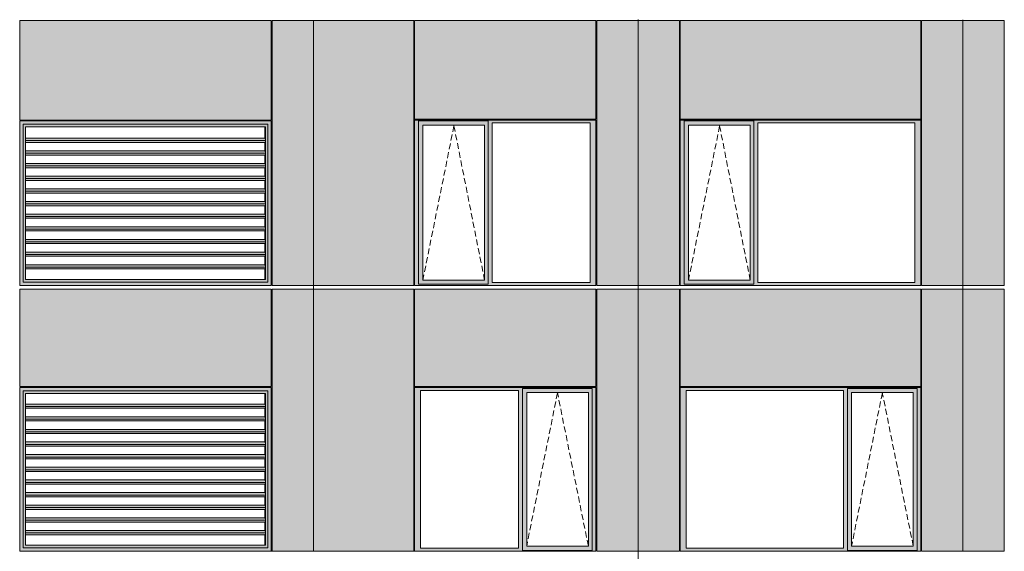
# Model space of a CAD drawing. Header units: millimetres. Extents: x 169383 to 755273, y -3871 to 302042.
# Tile 9 of 61: x 194356 to 206025, y 17247 to 23547. Entities that reach past the tile are written whole.
import ezdxf

# ---------------------------------------------------------------- set-up
doc = ezdxf.new("R2010")
doc.units = ezdxf.units.MM
doc.header["$MEASUREMENT"] = 0
doc.linetypes.add('OO_EOIAAY', pattern=[105.833361, 70.555568, -35.277793])
doc.layers.add('0_Ном._пера__1', color=7, linetype='Continuous', lineweight=0)
doc.layers.add('0_Ном._пера__120', color=7, linetype='Continuous', lineweight=0)
doc.layers.add('АР-Стены_внешние_.АР_Ном._пера__214', color=7, linetype='Continuous', lineweight=0, true_color=0xe2eaf1)

msp = doc.modelspace()

# ---------------------------------------------------------------- hatches: boundary and pattern name
at = {"layer": '0_Ном._пера__1', "linetype": 'Continuous', "lineweight": 0, "true_color": 0x000000}
for points in [[(194356.284, 22348.43), (194395.938, 22308.431), (195106.691, 22308.431), (195106.691, 22348.431), (194386.033, 22348.43)], [(194356.284, 22348.43), (194356.284, 20398.43), (194395.938, 20438.431), (194395.938, 22308.431)], [(194395.938, 22307.106), (194424.365, 22278.431), (195105.377, 22278.431), (195105.377, 22308.431), (194395.938, 22308.431)], [(194395.938, 22307.106), (194395.938, 20439.755), (194424.365, 20468.431), (194424.365, 22278.431)], [(195105.377, 22308.431), (195105.377, 22278.431), (196294.983, 22278.431), (196294.983, 22308.431)], [(195106.691, 22308.431), (196296.297, 22308.431), (196296.297, 22348.43), (195106.691, 22348.43)], [(196294.983, 22278.43), (197265.804, 22278.43), (197295.544, 22308.43), (196294.983, 22308.43)], [(196296.297, 22308.43), (197296.857, 22308.43), (197336.511, 22348.43), (197323.371, 22348.43), (196296.297, 22348.43)], [(197295.544, 22308.43), (197265.804, 22278.43), (197268.43, 22278.43), (197268.43, 20468.43), (197265.804, 20468.43), (197295.544, 20438.431)], [(197296.857, 22308.43), (197295.544, 22308.43), (197295.544, 20438.431), (197296.857, 20438.431)], [(197296.857, 20438.431), (197336.511, 20398.43), (197336.511, 22348.43), (197296.857, 22308.43)], [(199036.353, 22323.431), (199080.51, 22323.431), (199080.51, 22348.43), (201174.993, 22348.43), (201174.993, 22358.43), (199036.353, 22358.43)], [(199080.51, 20433.43), (199080.51, 22323.431), (199036.353, 22323.431), (199036.353, 20433.43)], [(199080.51, 22348.43), (199080.51, 22298.431), (199134.389, 22298.431), (199865.446, 22298.431), (199909.696, 22298.431), (199909.696, 22348.43)], [(199080.51, 22298.431), (199080.51, 20458.43), (199133.426, 20458.43), (199133.426, 22298.431)], [(199865.446, 20458.43), (199909.696, 20458.43), (199909.696, 22298.431), (199865.446, 22298.431)], [(201174.993, 22348.43), (199909.696, 22348.43), (199909.696, 22323.431), (199953.854, 22323.431), (201116.038, 22323.431), (201184.728, 22323.431), (201184.728, 22358.431), (201174.993, 22358.431)], [(199909.696, 22323.431), (199909.696, 20433.43), (199953.854, 20433.43), (199953.854, 22323.431)], [(201116.038, 20433.43), (201184.728, 20433.43), (201184.728, 22323.431), (201116.038, 22323.431)], [(202184.728, 22323.431), (202228.886, 22323.431), (202228.886, 22348.43), (205024.948, 22348.43), (205024.948, 22358.43), (202184.728, 22358.43)], [(202228.886, 20433.43), (202228.886, 22323.431), (202184.728, 22323.431), (202184.728, 20433.43)], [(202228.886, 22348.43), (202228.886, 22298.431), (202282.764, 22298.431), (203013.822, 22298.431), (203058.072, 22298.431), (203058.072, 22348.43)], [(202228.886, 22298.431), (202228.886, 20458.43), (202281.802, 20458.43), (202281.802, 22298.431)], [(203013.822, 20458.43), (203058.072, 20458.43), (203058.072, 22298.431), (203013.822, 22298.431)], [(205024.948, 22348.43), (203058.072, 22348.43), (203058.072, 22323.431), (203102.23, 22323.431), (204965.993, 22323.431), (205034.683, 22323.431), (205034.683, 22358.431), (205024.948, 22358.431)], [(203058.072, 22323.431), (203058.072, 20433.43), (203102.23, 20433.43), (203102.23, 22323.431)], [(204965.993, 20433.43), (205034.683, 20433.43), (205034.683, 22323.431), (204965.993, 22323.431)], [(197265.283, 22093.179), (197261.207, 22093.179), (197261.207, 21992.677), (197264.354, 21992.677), (197268.069, 21964.392), (197265.283, 21943.179), (197261.207, 21943.179), (197261.207, 21842.677), (197264.354, 21842.677), (197268.069, 21814.392), (197265.283, 21793.179), (197261.207, 21793.179), (197261.207, 21692.677), (197264.354, 21692.677), (197268.069, 21664.392), (197265.283, 21643.179), (197261.207, 21643.179), (197261.207, 21542.677), (197264.354, 21542.677), (197268.069, 21514.392), (197265.283, 21493.179), (197261.207, 21493.179), (197261.207, 21392.677), (197264.354, 21392.677), (197268.069, 21364.392), (197265.283, 21343.179), (197261.207, 21343.179), (197261.207, 21242.677), (197264.354, 21242.677), (197268.069, 21214.392), (197265.283, 21193.179), (197261.207, 21193.179), (197261.207, 21092.677), (197264.354, 21092.677), (197268.069, 21064.392), (197265.283, 21043.179), (197261.207, 21043.179), (197261.207, 20942.677), (197264.354, 20942.677), (197268.069, 20914.392), (197265.283, 20893.179), (197261.207, 20893.179), (197261.207, 20792.677), (197264.354, 20792.677), (197268.069, 20764.392), (197265.283, 20743.179), (197261.207, 20743.179), (197261.207, 20642.677), (197264.354, 20642.677), (197268.069, 20614.392), (197265.283, 20593.179), (197261.207, 20593.179), (197261.207, 20468.43), (197268.43, 20468.43), (197268.43, 22278.43), (197261.207, 22278.43), (197261.207, 22142.677), (197264.354, 22142.677), (197268.069, 22114.392)], [(194424.365, 22114.392), (197268.069, 22114.392), (197264.354, 22142.677), (194424.365, 22142.677)], [(197268.069, 22114.392), (194424.365, 22114.392), (194424.365, 22093.179), (197265.283, 22093.179)], [(194424.365, 21992.677), (194424.365, 21964.392), (197268.069, 21964.392), (197264.354, 21992.677)], [(197268.069, 21964.392), (194424.365, 21964.392), (194424.365, 21943.179), (197265.283, 21943.179)], [(197264.354, 21842.677), (194424.365, 21842.677), (194424.365, 21814.392), (197268.069, 21814.392)], [(197268.069, 21814.392), (194424.365, 21814.392), (194424.365, 21793.179), (197265.283, 21793.179)], [(194424.365, 21692.677), (194424.365, 21664.392), (197268.069, 21664.392), (197264.354, 21692.677)], [(194424.365, 21664.392), (194424.365, 21643.179), (197265.283, 21643.179), (197268.069, 21664.392)], [(194424.365, 21514.392), (197268.069, 21514.392), (197264.354, 21542.677), (194424.365, 21542.677)], [(194424.365, 21514.392), (194424.365, 21493.179), (197265.283, 21493.179), (197268.069, 21514.392)], [(197264.354, 21392.677), (194424.365, 21392.677), (194424.365, 21364.392), (197268.069, 21364.392)], [(194424.365, 21364.392), (194424.365, 21343.179), (197265.283, 21343.179), (197268.069, 21364.392)], [(194424.365, 21214.392), (197268.069, 21214.392), (197264.354, 21242.677), (194424.365, 21242.677)], [(197268.069, 21214.392), (194424.365, 21214.392), (194424.365, 21193.179), (197265.283, 21193.179)], [(194424.365, 21092.677), (194424.365, 21064.392), (197268.069, 21064.392), (197264.354, 21092.677)], [(194424.365, 21064.392), (194424.365, 21043.179), (197265.283, 21043.179), (197268.069, 21064.392)], [(197264.354, 20942.677), (194424.365, 20942.677), (194424.365, 20914.392), (197268.069, 20914.392)], [(197268.069, 20914.392), (194424.365, 20914.392), (194424.365, 20893.179), (197265.283, 20893.179)], [(197264.354, 20792.677), (194424.365, 20792.677), (194424.365, 20764.392), (197268.069, 20764.392)], [(194424.365, 20743.179), (197265.283, 20743.179), (197268.069, 20764.392), (194424.365, 20764.392)], [(194424.365, 20642.677), (194424.365, 20614.392), (197268.069, 20614.392), (197264.354, 20642.677)], [(197268.069, 20614.392), (194424.365, 20614.392), (194424.365, 20593.179), (197265.283, 20593.179)], [(194356.284, 20398.43), (194386.033, 20398.43), (195106.691, 20398.43), (195106.691, 20438.431), (194395.938, 20438.431)], [(194395.938, 20439.755), (194395.938, 20438.431), (195105.377, 20438.431), (195105.377, 20468.431), (194424.365, 20468.431)], [(195105.377, 20468.431), (195105.377, 20438.431), (196294.983, 20438.431), (196294.983, 20468.431)], [(195106.691, 20438.431), (195106.691, 20398.43), (196296.297, 20398.43), (196296.297, 20438.431)], [(197265.804, 20468.43), (196294.983, 20468.43), (196294.983, 20438.43), (197295.544, 20438.43)], [(196296.297, 20398.43), (197323.371, 20398.43), (197336.511, 20398.43), (197296.857, 20438.43), (196296.297, 20438.43)], [(199080.51, 20433.431), (199036.353, 20433.431), (199036.353, 20398.43), (201184.728, 20398.43), (201184.728, 20433.431), (201116.038, 20433.431), (199953.854, 20433.431), (199909.696, 20433.431), (199909.696, 20408.43), (199080.51, 20408.43)], [(199080.51, 20408.43), (199909.696, 20408.43), (199909.696, 20458.43), (199865.446, 20458.43), (199134.389, 20458.43), (199080.51, 20458.43)], [(202228.886, 20433.431), (202184.728, 20433.431), (202184.728, 20398.43), (205034.683, 20398.43), (205034.683, 20433.431), (204965.993, 20433.431), (203102.23, 20433.431), (203058.072, 20433.431), (203058.072, 20408.43), (202228.886, 20408.43)], [(202228.886, 20408.43), (203058.072, 20408.43), (203058.072, 20458.43), (203013.822, 20458.43), (202282.764, 20458.43), (202228.886, 20458.43)], [(197329.944, 20398.43), (197329.944, 20400.006), (197336.511, 20400.006), (197336.511, 20398.43)], [(194356.284, 19188.425), (194395.938, 19148.425), (195106.691, 19148.425), (195106.691, 19188.425), (194386.033, 19188.425)], [(194356.284, 19188.425), (194356.284, 17248.425), (194395.938, 17288.425), (194395.938, 19148.425)], [(194395.938, 19147.1), (194424.365, 19118.425), (195105.377, 19118.425), (195105.377, 19148.425), (194395.938, 19148.425)], [(194395.938, 19147.1), (194395.938, 17289.749), (194424.365, 17318.425), (194424.365, 19118.425)], [(195105.377, 19148.425), (195105.377, 19118.425), (196294.983, 19118.425), (196294.983, 19148.425)], [(195106.691, 19148.425), (196296.297, 19148.425), (196296.297, 19188.425), (195106.691, 19188.425)], [(196294.983, 19118.425), (197265.804, 19118.425), (197295.544, 19148.425), (196294.983, 19148.425)], [(196296.297, 19148.425), (197296.857, 19148.425), (197336.511, 19188.425), (197323.371, 19188.425), (196296.297, 19188.425)], [(197295.544, 19148.425), (197265.804, 19118.425), (197268.43, 19118.425), (197268.43, 17318.425), (197265.804, 17318.425), (197295.544, 17288.425)], [(197296.857, 19148.425), (197295.544, 19148.425), (197295.544, 17288.425), (197296.857, 17288.425)], [(197296.857, 17288.425), (197336.511, 17248.425), (197336.511, 19188.425), (197296.857, 19148.425)], [(199036.353, 19188.425), (199036.353, 19153.425), (199105.042, 19153.425), (200267.227, 19153.425), (200316.199, 19153.425), (200316.199, 19178.425), (201140.57, 19178.425), (201140.57, 19153.425), (201184.728, 19153.425), (201184.728, 19188.425)], [(199105.042, 17283.425), (199105.042, 19153.425), (199036.353, 19153.425), (199036.353, 17283.425)], [(200316.199, 19153.425), (200267.227, 19153.425), (200267.227, 17283.425), (200316.199, 17283.425)], [(200316.199, 19178.425), (200316.199, 19128.425), (200365.263, 19128.425), (201096.32, 19128.425), (201140.57, 19128.425), (201140.57, 19178.425)], [(201140.57, 17283.425), (201184.728, 17283.425), (201184.728, 19153.425), (201140.57, 19153.425)], [(202184.728, 19188.425), (202184.728, 19153.425), (202253.418, 19153.425), (204117.182, 19153.425), (204166.154, 19153.425), (204166.154, 19178.425), (204990.525, 19178.425), (204990.525, 19153.425), (205034.683, 19153.425), (205034.683, 19188.425)], [(202253.418, 17283.425), (202253.418, 19153.425), (202184.728, 19153.425), (202184.728, 17283.425)], [(204166.154, 19153.425), (204117.182, 19153.425), (204117.182, 17283.425), (204166.154, 17283.425)], [(204166.154, 19178.425), (204166.154, 19128.425), (204215.218, 19128.425), (204946.275, 19128.425), (204990.525, 19128.425), (204990.525, 19178.425)], [(204990.525, 17283.425), (205034.683, 17283.425), (205034.683, 19153.425), (204990.525, 19153.425)], [(197265.283, 18943.173), (197261.207, 18943.173), (197261.207, 18842.671), (197264.354, 18842.671), (197268.069, 18814.387), (197265.283, 18793.173), (197261.207, 18793.173), (197261.207, 18692.671), (197264.354, 18692.671), (197268.069, 18664.387), (197265.283, 18643.173), (197261.207, 18643.173), (197261.207, 18542.671), (197264.354, 18542.671), (197268.069, 18514.387), (197265.283, 18493.173), (197261.207, 18493.173), (197261.207, 18392.671), (197264.354, 18392.671), (197268.069, 18364.387), (197265.283, 18343.173), (197261.207, 18343.173), (197261.207, 18242.671), (197264.354, 18242.671), (197268.069, 18214.387), (197265.283, 18193.173), (197261.207, 18193.173), (197261.207, 18092.671), (197264.354, 18092.671), (197268.069, 18064.387), (197265.283, 18043.173), (197261.207, 18043.173), (197261.207, 17942.671), (197264.354, 17942.671), (197268.069, 17914.387), (197265.283, 17893.173), (197261.207, 17893.173), (197261.207, 17792.671), (197264.354, 17792.671), (197268.069, 17764.387), (197265.283, 17743.173), (197261.207, 17743.173), (197261.207, 17642.671), (197264.354, 17642.671), (197268.069, 17614.387), (197265.283, 17593.173), (197261.207, 17593.173), (197261.207, 17492.671), (197264.354, 17492.671), (197268.069, 17464.387), (197265.283, 17443.173), (197261.207, 17443.173), (197261.207, 17318.425), (197268.43, 17318.425), (197268.43, 19118.425), (197261.207, 19118.425), (197261.207, 18992.671), (197264.354, 18992.671), (197268.069, 18964.387)], [(200316.199, 17308.425), (200364.3, 17308.425), (200364.3, 19128.425), (200316.199, 19128.425)], [(201096.32, 19128.425), (201096.32, 17308.425), (201140.57, 17308.425), (201140.57, 19128.425)], [(204166.154, 17308.425), (204214.255, 17308.425), (204214.255, 19128.425), (204166.154, 19128.425)], [(204946.275, 19128.425), (204946.275, 17308.425), (204990.525, 17308.425), (204990.525, 19128.425)], [(194424.365, 18964.387), (197268.069, 18964.387), (197264.354, 18992.671), (194424.365, 18992.671)], [(197268.069, 18964.387), (194424.365, 18964.387), (194424.365, 18943.173), (197265.283, 18943.173)], [(194424.365, 18842.671), (194424.365, 18814.387), (197268.069, 18814.387), (197264.354, 18842.671)], [(197268.069, 18814.387), (194424.365, 18814.387), (194424.365, 18793.173), (197265.283, 18793.173)], [(197264.354, 18692.671), (194424.365, 18692.671), (194424.365, 18664.387), (197268.069, 18664.387)], [(197268.069, 18664.387), (194424.365, 18664.387), (194424.365, 18643.173), (197265.283, 18643.173)], [(194424.365, 18542.671), (194424.365, 18514.387), (197268.069, 18514.387), (197264.354, 18542.671)], [(194424.365, 18514.387), (194424.365, 18493.173), (197265.283, 18493.173), (197268.069, 18514.387)], [(194424.365, 18364.387), (197268.069, 18364.387), (197264.354, 18392.671), (194424.365, 18392.671)], [(194424.365, 18364.387), (194424.365, 18343.173), (197265.283, 18343.173), (197268.069, 18364.387)], [(197264.354, 18242.671), (194424.365, 18242.671), (194424.365, 18214.387), (197268.069, 18214.387)], [(194424.365, 18214.387), (194424.365, 18193.173), (197265.283, 18193.173), (197268.069, 18214.387)], [(194424.365, 18064.387), (197268.069, 18064.387), (197264.354, 18092.671), (194424.365, 18092.671)], [(197268.069, 18064.387), (194424.365, 18064.387), (194424.365, 18043.173), (197265.283, 18043.173)], [(194424.365, 17942.671), (194424.365, 17914.387), (197268.069, 17914.387), (197264.354, 17942.671)], [(194424.365, 17914.387), (194424.365, 17893.173), (197265.283, 17893.173), (197268.069, 17914.387)], [(197264.354, 17792.671), (194424.365, 17792.671), (194424.365, 17764.387), (197268.069, 17764.387)], [(197268.069, 17764.387), (194424.365, 17764.387), (194424.365, 17743.173), (197265.283, 17743.173)], [(197264.354, 17642.671), (194424.365, 17642.671), (194424.365, 17614.387), (197268.069, 17614.387)], [(194424.365, 17593.173), (197265.283, 17593.173), (197268.069, 17614.387), (194424.365, 17614.387)], [(194424.365, 17492.671), (194424.365, 17464.387), (197268.069, 17464.387), (197264.354, 17492.671)], [(197268.069, 17464.387), (194424.365, 17464.387), (194424.365, 17443.173), (197265.283, 17443.173)], [(194356.284, 17248.425), (194386.033, 17248.425), (195106.691, 17248.425), (195106.691, 17288.425), (194395.938, 17288.425)], [(194395.938, 17289.749), (194395.938, 17288.425), (195105.377, 17288.425), (195105.377, 17318.425), (194424.365, 17318.425)], [(195105.377, 17318.425), (195105.377, 17288.425), (196294.983, 17288.425), (196294.983, 17318.425)], [(195106.691, 17288.425), (195106.691, 17248.425), (196296.297, 17248.425), (196296.297, 17288.425)], [(197265.804, 17318.425), (196294.983, 17318.425), (196294.983, 17288.425), (197295.544, 17288.425)], [(196296.297, 17248.425), (197323.371, 17248.425), (197336.511, 17248.425), (197296.857, 17288.425), (196296.297, 17288.425)], [(199105.042, 17283.425), (199036.353, 17283.425), (199036.353, 17248.425), (201184.728, 17248.425), (201184.728, 17283.425), (201140.57, 17283.425), (201140.57, 17258.425), (200316.199, 17258.425), (200316.199, 17283.425), (200267.227, 17283.425)], [(200316.199, 17308.425), (200316.199, 17258.425), (201140.57, 17258.425), (201140.57, 17308.425), (201096.32, 17308.425), (200365.263, 17308.425)], [(202253.418, 17283.425), (202184.728, 17283.425), (202184.728, 17248.425), (205034.683, 17248.425), (205034.683, 17283.425), (204990.525, 17283.425), (204990.525, 17258.425), (204166.154, 17258.425), (204166.154, 17283.425), (204117.182, 17283.425)], [(204166.154, 17308.425), (204166.154, 17258.425), (204990.525, 17258.425), (204990.525, 17308.425), (204946.275, 17308.425), (204215.218, 17308.425)], [(197329.944, 17248.425), (197329.944, 17250), (197336.511, 17250), (197336.511, 17248.425)]]:
    msp.add_hatch(color=18, dxfattribs=at).paths.add_polyline_path(points)
at = {"layer": 'АР-Стены_внешние_.АР_Ном._пера__214', "linetype": 'Continuous', "lineweight": 0, "true_color": 0xe5e8eb}
for points in [[(194356.284, 22358.43), (197336.511, 22358.43), (197336.511, 23538.431), (194356.284, 23538.431)], [(197836.511, 23538.431), (197346.511, 23538.431), (197346.511, 20398.43), (197836.511, 20398.43)], [(197836.511, 20398.43), (199026.353, 20398.43), (199026.353, 22358.43), (199036.353, 22358.43), (199036.353, 23538.431), (197836.511, 23538.431)], [(199036.353, 23538.43), (199036.353, 22368.431), (201184.727, 22368.431), (201184.727, 23538.43)], [(201684.728, 23538.43), (201194.728, 23538.43), (201194.728, 20398.432), (201684.728, 20398.432)], [(202174.728, 23538.43), (201684.728, 23538.43), (201684.728, 20398.432), (202174.728, 20398.432)], [(202184.728, 23538.43), (202184.728, 22368.431), (205034.682, 22368.431), (205034.682, 23538.43)], [(205534.683, 23538.43), (205044.683, 23538.43), (205044.683, 20398.432), (205534.683, 20398.432)], [(206024.683, 23538.43), (205534.683, 23538.43), (205534.683, 20398.432), (206024.683, 20398.432)], [(194386.033, 20353.683), (194356.284, 20353.683), (194356.284, 19198.425), (197336.511, 19198.425), (197336.511, 20353.683)], [(197346.511, 20353.683), (197346.511, 17248.425), (197836.511, 17248.425), (197836.511, 20353.683)], [(197834.774, 17251.854), (197834.774, 17248.425), (199026.353, 17248.425), (199026.353, 20353.683), (197836.511, 20353.683), (197836.511, 17251.854)], [(199036.353, 20353.683), (199036.353, 19198.425), (201184.728, 19198.425), (201184.728, 20353.683)], [(201194.728, 19188.425), (201194.728, 17248.425), (201684.728, 17248.425), (201684.728, 20353.683), (201194.728, 20353.683)], [(201684.728, 20353.683), (201684.728, 17248.425), (202174.728, 17248.425), (202174.728, 20353.683)], [(202184.728, 20353.683), (202184.728, 19198.425), (205034.683, 19198.425), (205034.683, 20353.683)], [(205044.683, 19188.425), (205044.683, 17248.425), (205534.683, 17248.425), (205534.683, 20353.683), (205044.683, 20353.683)], [(205534.683, 20353.683), (205534.683, 17248.425), (206024.683, 17248.425), (206024.683, 20353.683)]]:
    msp.add_hatch(color=254, dxfattribs=at).paths.add_polyline_path(points)

# ---------------------------------------------------------------- linework, layer by layer
at = {"layer": '0_Ном._пера__120', "color": 7, "linetype": 'Continuous', "lineweight": 0}
for p, q in [((194356.284, 22358.43), (194356.284, 23538.431)), ((194356.284, 23538.431), (197336.511, 23538.431)), ((197336.511, 23538.431), (197336.511, 22358.43)), ((197346.511, 23538.431), (197346.511, 20398.43)), ((197346.511, 23538.431), (197836.511, 23538.431)), ((197836.511, 23538.431), (199026.353, 23538.43)), ((197836.511, 23535.891), (197836.511, 20401.926)), ((199026.353, 20398.432), (199026.353, 23538.43)), ((199036.353, 22368.431), (199036.353, 23538.43)), ((201184.727, 23538.43), (199036.353, 23538.43)), ((201184.727, 22368.431), (201184.727, 23538.43)), ((201194.728, 23538.43), (201194.728, 20398.432)), ((201684.728, 23538.43), (201194.728, 23538.43)), ((201684.728, 20398.432), (201684.728, 23548.43)), ((202174.728, 23538.43), (201684.728, 23538.43)), ((202174.728, 20398.432), (202174.728, 23538.43)), ((202184.728, 22368.431), (202184.728, 23538.43)), ((205034.682, 23538.43), (202184.728, 23538.43)), ((205034.682, 22368.431), (205034.682, 23538.43)), ((205044.683, 23538.43), (205044.683, 20398.432)), ((205534.683, 23538.43), (205044.683, 23538.43)), ((205534.683, 20398.432), (205534.683, 23545.968)), ((205534.683, 20398.432), (205534.683, 23545.968)), ((206024.683, 23538.43), (205534.683, 23538.43)), ((206024.683, 20398.432), (206024.683, 23538.43)), ((194356.543, 22693.43), (194359.711, 22693.43)), ((194356.284, 22358.43), (197336.511, 22358.43)), ((194356.284, 20398.43), (194356.284, 22348.43)), ((194356.284, 22348.43), (194366.196, 22348.43)), ((194356.284, 20398.43), (194356.284, 22348.43)), ((194366.196, 22348.43), (195106.691, 22348.43)), ((195106.691, 22308.431), (194395.938, 22308.431)), ((194395.938, 22308.431), (194395.938, 20438.431)), ((195106.691, 22348.43), (196296.297, 22348.43)), ((196296.297, 22308.431), (195106.691, 22308.431)), ((196296.297, 22348.43), (197323.371, 22348.43)), ((197296.857, 22308.43), (196296.297, 22308.43)), ((197296.857, 20438.431), (197296.857, 22308.43)), ((197323.371, 22348.43), (197336.511, 22348.43)), ((197336.511, 22348.43), (197336.511, 20401.926)), ((197336.511, 22348.43), (197336.511, 20398.43)), ((201184.727, 22368.431), (199036.353, 22368.431)), ((201184.728, 22358.43), (199036.353, 22358.43)), ((199046.257, 22358.43), (199036.353, 22358.43)), ((199036.353, 22358.43), (199036.353, 22323.431)), ((199036.353, 22323.431), (199036.353, 20433.43)), ((199080.51, 22323.431), (199080.51, 22348.43)), ((199080.51, 22348.43), (199909.696, 22348.43)), ((199080.51, 22323.431), (199080.51, 20413.006)), ((199864.483, 22298.431), (199133.426, 22298.431)), ((199133.426, 22298.431), (199133.426, 20458.43)), ((199864.483, 22298.431), (199865.446, 22298.431)), ((199865.446, 22298.431), (199865.446, 20458.43)), ((199909.696, 22348.43), (199909.696, 22323.431)), ((199909.696, 22323.431), (199909.696, 20433.43)), ((199953.854, 20433.43), (199953.854, 22323.431)), ((199953.854, 22323.431), (201116.038, 22323.431)), ((201116.038, 22323.431), (201116.038, 20433.43)), ((201184.728, 22323.431), (201184.728, 22358.43)), ((201184.728, 20433.43), (201184.728, 22323.431)), ((205034.682, 22368.431), (202184.728, 22368.431)), ((205034.683, 22358.43), (202184.728, 22358.43)), ((202194.632, 22358.43), (202184.728, 22358.43)), ((202184.728, 22358.43), (202184.728, 22323.431)), ((202184.728, 22323.431), (202184.728, 20433.43)), ((202228.886, 22323.431), (202228.886, 22348.43)), ((202228.886, 22348.43), (203058.072, 22348.43)), ((202228.886, 22323.431), (202228.886, 20413.006)), ((203012.859, 22298.431), (202281.802, 22298.431)), ((202281.802, 22298.431), (202281.802, 20458.43)), ((203012.859, 22298.431), (203013.822, 22298.431)), ((203013.822, 22298.431), (203013.822, 20458.43)), ((203058.072, 22348.43), (203058.072, 22323.431)), ((203058.072, 22323.431), (203058.072, 20433.43)), ((203102.23, 20433.43), (203102.23, 22323.431)), ((203102.23, 22323.431), (204965.993, 22323.431)), ((204965.993, 22323.431), (204965.993, 20433.43)), ((205034.683, 22323.431), (205034.683, 22358.43)), ((205034.683, 20433.43), (205034.683, 22323.431)), ((194424.365, 22278.431), (194426.991, 22278.431)), ((194424.365, 22278.431), (194424.365, 20468.431)), ((194426.991, 22278.431), (197268.43, 22278.43)), ((197261.207, 22278.43), (197261.207, 22142.677)), ((197268.43, 22278.43), (197268.43, 20468.43)), ((197268.43, 22278.43), (197268.43, 20468.43)), ((197264.354, 22142.677), (194424.365, 22142.677)), ((197268.069, 22114.392), (194424.365, 22114.392)), ((197265.283, 22093.179), (194424.365, 22093.179)), ((197261.207, 22093.179), (197261.207, 21992.677)), ((197268.069, 22114.392), (197264.354, 22142.677)), ((197265.283, 22093.179), (197268.069, 22114.392)), ((197264.354, 21992.677), (194424.365, 21992.677)), ((197268.069, 21964.392), (194424.365, 21964.392)), ((197265.283, 21943.179), (194424.365, 21943.179)), ((197261.207, 21943.179), (197261.207, 21842.677)), ((197268.069, 21964.392), (197264.354, 21992.677)), ((197265.283, 21943.179), (197268.069, 21964.392)), ((197264.354, 21842.677), (194424.365, 21842.677)), ((197268.069, 21814.392), (197264.354, 21842.677)), ((197268.069, 21814.392), (194424.365, 21814.392)), ((197265.283, 21793.179), (194424.365, 21793.179)), ((197261.207, 21793.179), (197261.207, 21692.677)), ((197265.283, 21793.179), (197268.069, 21814.392)), ((197264.354, 21692.677), (194424.365, 21692.677)), ((197268.069, 21664.392), (194424.365, 21664.392)), ((197265.283, 21643.179), (194424.365, 21643.179)), ((197261.207, 21643.179), (197261.207, 21542.677)), ((197268.069, 21664.392), (197264.354, 21692.677)), ((197265.283, 21643.179), (197268.069, 21664.392)), ((197264.354, 21542.677), (194424.365, 21542.677)), ((197268.069, 21514.392), (194424.365, 21514.392)), ((197265.283, 21493.179), (194424.365, 21493.179)), ((197261.207, 21493.179), (197261.207, 21392.677)), ((197268.069, 21514.392), (197264.354, 21542.677)), ((197265.283, 21493.179), (197268.069, 21514.392)), ((197264.354, 21392.677), (194424.365, 21392.677)), ((197268.069, 21364.392), (194424.365, 21364.392)), ((197268.069, 21364.392), (197264.354, 21392.677)), ((197265.283, 21343.179), (197268.069, 21364.392)), ((197265.283, 21343.179), (194424.365, 21343.179)), ((197264.354, 21242.677), (194424.365, 21242.677)), ((197261.207, 21343.179), (197261.207, 21242.677)), ((197268.069, 21214.392), (197264.354, 21242.677)), ((197268.069, 21214.392), (194424.365, 21214.392)), ((197265.283, 21193.179), (194424.365, 21193.179)), ((197261.207, 21193.179), (197261.207, 21092.677)), ((197265.283, 21193.179), (197268.069, 21214.392)), ((197264.354, 21092.677), (194424.365, 21092.677)), ((197268.069, 21064.392), (194424.365, 21064.392)), ((197265.283, 21043.179), (194424.365, 21043.179)), ((197261.207, 21043.179), (197261.207, 20942.677)), ((197268.069, 21064.392), (197264.354, 21092.677)), ((197265.283, 21043.179), (197268.069, 21064.392)), ((197264.354, 20942.677), (194424.365, 20942.677)), ((197268.069, 20914.392), (194424.365, 20914.392)), ((197265.283, 20893.179), (194424.365, 20893.179)), ((197261.207, 20893.179), (197261.207, 20792.677)), ((197268.069, 20914.392), (197264.354, 20942.677)), ((197265.283, 20893.179), (197268.069, 20914.392)), ((197264.354, 20792.677), (194424.365, 20792.677)), ((197268.069, 20764.392), (197264.354, 20792.677)), ((197268.069, 20764.392), (194424.365, 20764.392)), ((197265.283, 20743.179), (194424.365, 20743.179)), ((197261.207, 20743.179), (197261.207, 20642.677)), ((197265.283, 20743.179), (197268.069, 20764.392)), ((197264.354, 20642.677), (194424.365, 20642.677)), ((197268.069, 20614.392), (194424.365, 20614.392)), ((197265.283, 20593.179), (194424.365, 20593.179)), ((197261.207, 20593.179), (197261.207, 20468.43)), ((197268.069, 20614.392), (197264.354, 20642.677)), ((197265.283, 20593.179), (197268.069, 20614.392)), ((194395.938, 20438.431), (195106.691, 20438.431)), ((194424.365, 20468.431), (194426.991, 20468.431)), ((197268.43, 20468.43), (194426.991, 20468.431)), ((195106.691, 20438.431), (196296.297, 20438.431)), ((196296.297, 20438.43), (197296.857, 20438.43)), ((199036.353, 20433.43), (199036.353, 20398.43)), ((199133.426, 20458.43), (199864.483, 20458.43)), ((199865.446, 20458.43), (199864.483, 20458.43)), ((199909.696, 20433.43), (199909.696, 20413.006)), ((201116.038, 20433.43), (199953.854, 20433.43)), ((201184.728, 20398.43), (201184.728, 20433.43)), ((202184.728, 20433.43), (202184.728, 20398.43)), ((202281.802, 20458.43), (203012.859, 20458.43)), ((203013.822, 20458.43), (203012.859, 20458.43)), ((203058.072, 20433.43), (203058.072, 20413.006)), ((204965.993, 20433.43), (203102.23, 20433.43)), ((205034.683, 20398.43), (205034.683, 20433.43)), ((194366.196, 20398.43), (194356.284, 20398.43)), ((194356.284, 20353.683), (194356.284, 19198.425)), ((197336.511, 20353.683), (194356.284, 20353.683)), ((195106.691, 20398.43), (194366.196, 20398.43)), ((194366.196, 20398.43), (197323.371, 20398.43)), ((196296.297, 20398.43), (195106.691, 20398.43)), ((197323.371, 20398.43), (196296.297, 20398.43)), ((197336.511, 20398.43), (197323.371, 20398.43)), ((197336.511, 20398.43), (197336.511, 20400.006)), ((197336.511, 19198.425), (197336.511, 20353.683)), ((197346.511, 20398.43), (197836.511, 20398.43)), ((197346.511, 20353.683), (197836.511, 20353.683)), ((197346.511, 20353.683), (197346.511, 17248.425)), ((197836.511, 20401.926), (197836.511, 20398.432)), ((197836.511, 20398.43), (199026.353, 20398.432)), ((197836.511, 20398.425), (197836.511, 17248.425)), ((197836.511, 20353.683), (199026.353, 20353.683)), ((199026.353, 17248.425), (199026.353, 20353.683)), ((199045.981, 20398.432), (199036.353, 20398.432)), ((199036.353, 20398.43), (199046.177, 20398.43)), ((199036.353, 19198.425), (199036.353, 20353.683)), ((199036.353, 20353.683), (201184.728, 20353.683)), ((199046.177, 20398.43), (201174.914, 20398.43)), ((199909.696, 20413.006), (199080.51, 20413.006)), ((201174.914, 20398.43), (201184.728, 20398.43)), ((201184.728, 19198.425), (201184.728, 20353.683)), ((201684.728, 20398.432), (201194.728, 20398.432)), ((201194.728, 20353.683), (201194.728, 17248.425)), ((201684.728, 20353.683), (201194.728, 20353.683)), ((201684.728, 17248.424), (201684.728, 20398.459)), ((202174.728, 20398.432), (201684.728, 20398.432)), ((202174.728, 20353.683), (201684.728, 20353.683)), ((202174.728, 17248.425), (202174.728, 20353.683)), ((202194.356, 20398.432), (202184.728, 20398.432)), ((202184.728, 20398.43), (202194.553, 20398.43)), ((202184.728, 19198.425), (202184.728, 20353.683)), ((202184.728, 20353.683), (205034.683, 20353.683)), ((202194.553, 20398.43), (205024.869, 20398.43)), ((203058.072, 20413.006), (202228.886, 20413.006)), ((205024.869, 20398.43), (205034.683, 20398.43)), ((205034.683, 19198.425), (205034.683, 20353.683)), ((205534.683, 20398.432), (205044.683, 20398.432)), ((205044.683, 20353.683), (205044.683, 17248.425)), ((205534.683, 20353.683), (205044.683, 20353.683)), ((205534.683, 17248.423), (205534.683, 20398.464)), ((205534.683, 17248.423), (205534.683, 20398.464)), ((206024.683, 20398.432), (205534.683, 20398.432)), ((206024.683, 20353.683), (205534.683, 20353.683)), ((206024.683, 17248.425), (206024.683, 20353.683)), ((194356.284, 19518.425), (194359.631, 19518.425)), ((194356.284, 19198.425), (197336.511, 19198.425)), ((194356.284, 19188.425), (194366.196, 19188.425)), ((194356.284, 17248.425), (194356.284, 19188.425)), ((194366.196, 19188.425), (195106.691, 19188.425)), ((195106.691, 19148.425), (194395.938, 19148.425)), ((194395.938, 19148.425), (194395.938, 17288.425)), ((195106.691, 19188.425), (196296.297, 19188.425)), ((196296.297, 19148.425), (195106.691, 19148.425)), ((196296.297, 19188.425), (197323.371, 19188.425)), ((197296.857, 19148.425), (196296.297, 19148.425)), ((197296.857, 17288.425), (197296.857, 19148.425)), ((197323.371, 19188.425), (197336.511, 19188.425)), ((197336.511, 19188.425), (197336.511, 17248.425)), ((201184.728, 19198.425), (199036.353, 19198.425)), ((199036.353, 19153.425), (199036.353, 19188.425)), ((199036.353, 19188.425), (201184.728, 19188.425)), ((199036.353, 17283.425), (199036.353, 19153.425)), ((199105.042, 19153.425), (199105.042, 17283.425)), ((200267.227, 19153.425), (199105.042, 19153.425)), ((200267.227, 17283.425), (200267.227, 19153.425)), ((200316.199, 19128.425), (200316.199, 19178.425)), ((201140.57, 19178.425), (200316.199, 19178.425)), ((201140.57, 19153.425), (201140.57, 19178.425)), ((201140.57, 19153.425), (201140.57, 17283.425)), ((201184.728, 19188.425), (201184.728, 19153.425)), ((201184.728, 19153.425), (201184.728, 17283.425)), ((205034.683, 19198.425), (202184.728, 19198.425)), ((202184.728, 19153.425), (202184.728, 19188.425)), ((202184.728, 19188.425), (205034.683, 19188.425)), ((202184.728, 17283.425), (202184.728, 19153.425)), ((202253.418, 19153.425), (202253.418, 17283.425)), ((204117.182, 19153.425), (202253.418, 19153.425)), ((204117.182, 17283.425), (204117.182, 19153.425)), ((204166.154, 19128.425), (204166.154, 19178.425)), ((204990.525, 19178.425), (204166.154, 19178.425)), ((204990.525, 19153.425), (204990.525, 19178.425)), ((204990.525, 19153.425), (204990.525, 17283.425)), ((205034.683, 19188.425), (205034.683, 19153.425)), ((205034.683, 19153.425), (205034.683, 17283.425)), ((194424.365, 19118.425), (194426.991, 19118.425)), ((194424.365, 19118.425), (194424.365, 17318.425)), ((194426.991, 19118.425), (197268.43, 19118.425)), ((197261.207, 19118.425), (197261.207, 18992.671)), ((197268.43, 19118.425), (197268.43, 17318.425)), ((197268.43, 19118.425), (197268.43, 17318.425)), ((200316.199, 17308.425), (200316.199, 19128.425)), ((200364.3, 17308.425), (200364.3, 19128.425)), ((200364.3, 19128.425), (201095.357, 19128.425)), ((201096.32, 19128.425), (201095.357, 19128.425)), ((201096.32, 17308.425), (201096.32, 19128.425)), ((204166.154, 17308.425), (204166.154, 19128.425)), ((204214.255, 17308.425), (204214.255, 19128.425)), ((204214.255, 19128.425), (204945.312, 19128.425)), ((204946.275, 19128.425), (204945.312, 19128.425)), ((204946.275, 17308.425), (204946.275, 19128.425)), ((197264.354, 18992.671), (194424.365, 18992.671)), ((197268.069, 18964.387), (194424.365, 18964.387)), ((197265.283, 18943.173), (194424.365, 18943.173)), ((197261.207, 18943.173), (197261.207, 18842.671)), ((197268.069, 18964.387), (197264.354, 18992.671)), ((197265.283, 18943.173), (197268.069, 18964.387)), ((197264.354, 18842.671), (194424.365, 18842.671)), ((197268.069, 18814.387), (194424.365, 18814.387)), ((197265.283, 18793.173), (194424.365, 18793.173)), ((197261.207, 18793.173), (197261.207, 18692.671)), ((197268.069, 18814.387), (197264.354, 18842.671)), ((197265.283, 18793.173), (197268.069, 18814.387)), ((197264.354, 18692.671), (194424.365, 18692.671)), ((197268.069, 18664.387), (197264.354, 18692.671)), ((197268.069, 18664.387), (194424.365, 18664.387)), ((197265.283, 18643.173), (194424.365, 18643.173)), ((197261.207, 18643.173), (197261.207, 18542.671)), ((197265.283, 18643.173), (197268.069, 18664.387)), ((197264.354, 18542.671), (194424.365, 18542.671)), ((197268.069, 18514.387), (194424.365, 18514.387)), ((197265.283, 18493.173), (194424.365, 18493.173)), ((197261.207, 18493.173), (197261.207, 18392.671)), ((197268.069, 18514.387), (197264.354, 18542.671)), ((197265.283, 18493.173), (197268.069, 18514.387)), ((197264.354, 18392.671), (194424.365, 18392.671)), ((197268.069, 18364.387), (194424.365, 18364.387)), ((197265.283, 18343.173), (194424.365, 18343.173)), ((197261.207, 18343.173), (197261.207, 18242.671)), ((197268.069, 18364.387), (197264.354, 18392.671)), ((197265.283, 18343.173), (197268.069, 18364.387)), ((197264.354, 18242.671), (194424.365, 18242.671)), ((197268.069, 18214.387), (194424.365, 18214.387)), ((197268.069, 18214.387), (197264.354, 18242.671)), ((197265.283, 18193.173), (197268.069, 18214.387)), ((197265.283, 18193.173), (194424.365, 18193.173)), ((197264.354, 18092.671), (194424.365, 18092.671)), ((197261.207, 18193.173), (197261.207, 18092.671)), ((197268.069, 18064.387), (197264.354, 18092.671)), ((197268.069, 18064.387), (194424.365, 18064.387)), ((197265.283, 18043.173), (194424.365, 18043.173)), ((197261.207, 18043.173), (197261.207, 17942.671)), ((197265.283, 18043.173), (197268.069, 18064.387)), ((197264.354, 17942.671), (194424.365, 17942.671)), ((197268.069, 17914.387), (194424.365, 17914.387)), ((197265.283, 17893.173), (194424.365, 17893.173)), ((197261.207, 17893.173), (197261.207, 17792.671)), ((197268.069, 17914.387), (197264.354, 17942.671)), ((197265.283, 17893.173), (197268.069, 17914.387)), ((197264.354, 17792.671), (194424.365, 17792.671)), ((197268.069, 17764.387), (194424.365, 17764.387)), ((197265.283, 17743.173), (194424.365, 17743.173)), ((197261.207, 17743.173), (197261.207, 17642.671)), ((197268.069, 17764.387), (197264.354, 17792.671)), ((197265.283, 17743.173), (197268.069, 17764.387)), ((197264.354, 17642.671), (194424.365, 17642.671)), ((197268.069, 17614.387), (197264.354, 17642.671)), ((197268.069, 17614.387), (194424.365, 17614.387)), ((197265.283, 17593.173), (194424.365, 17593.173)), ((197261.207, 17593.173), (197261.207, 17492.671)), ((197265.283, 17593.173), (197268.069, 17614.387)), ((197264.354, 17492.671), (194424.365, 17492.671)), ((197268.069, 17464.387), (194424.365, 17464.387)), ((197265.283, 17443.173), (194424.365, 17443.173)), ((197261.207, 17443.173), (197261.207, 17318.425)), ((197268.069, 17464.387), (197264.354, 17492.671)), ((197265.283, 17443.173), (197268.069, 17464.387)), ((194395.938, 17288.425), (195106.691, 17288.425)), ((194424.365, 17318.425), (194426.991, 17318.425)), ((197268.43, 17318.425), (194426.991, 17318.425)), ((195106.691, 17288.425), (196296.297, 17288.425)), ((196296.297, 17288.425), (197296.857, 17288.425)), ((199036.353, 17248.425), (199036.353, 17283.425)), ((199105.042, 17283.425), (200267.227, 17283.425)), ((200316.199, 17258.425), (200316.199, 17308.425)), ((201095.357, 17308.425), (200364.3, 17308.425)), ((201095.357, 17308.425), (201096.32, 17308.425)), ((201140.57, 17283.425), (201140.57, 17258.425)), ((201184.728, 17283.425), (201184.728, 17248.425)), ((202184.728, 17248.425), (202184.728, 17283.425)), ((202253.418, 17283.425), (204117.182, 17283.425)), ((204166.154, 17258.425), (204166.154, 17308.425)), ((204945.312, 17308.425), (204214.255, 17308.425)), ((204945.312, 17308.425), (204946.275, 17308.425)), ((204990.525, 17283.425), (204990.525, 17258.425)), ((205034.683, 17283.425), (205034.683, 17248.425)), ((194366.196, 17248.425), (194356.284, 17248.425)), ((194366.196, 17248.425), (197323.371, 17248.425)), ((195106.691, 17248.425), (194366.196, 17248.425)), ((196296.297, 17248.425), (195106.691, 17248.425)), ((197323.371, 17248.425), (196296.297, 17248.425)), ((197336.511, 17248.425), (197323.371, 17248.425)), ((197336.511, 17248.425), (197336.511, 17250)), ((197336.511, 17248.425), (197836.511, 17248.425)), ((197346.511, 17248.425), (197836.769, 17248.425)), ((197834.774, 17248.425), (199034.616, 17248.425)), ((201184.728, 17248.425), (199036.353, 17248.425)), ((200316.199, 17258.425), (201140.57, 17258.425)), ((201684.728, 17248.425), (201194.728, 17248.425)), ((202174.728, 17248.425), (201684.728, 17248.425)), ((201684.728, 10903.676), (201684.728, 17248.425)), ((205034.683, 17248.425), (202184.728, 17248.425)), ((204166.154, 17258.425), (204990.525, 17258.425)), ((205534.683, 17248.425), (205044.683, 17248.425)), ((206024.683, 17248.425), (205534.683, 17248.425))]:
    msp.add_line(p, q, dxfattribs=at)
at = {"layer": '0_Ном._пера__120', "color": 7, "linetype": 'OO_EOIAAY', "lineweight": 0}
for p, q in [((199502.447, 22288.43), (199133.426, 20458.43)), ((199865.446, 20458.43), (199502.447, 22288.43)), ((202650.822, 22288.43), (202281.802, 20458.43)), ((203013.822, 20458.43), (202650.822, 22288.43)), ((200729.491, 19124.434), (200364.3, 17308.425)), ((201095.357, 17308.425), (200728.685, 19128.425)), ((204579.446, 19124.434), (204214.255, 17308.425)), ((204945.312, 17308.425), (204578.64, 19128.425))]:
    msp.add_line(p, q, dxfattribs=at)

doc.saveas('drawing.dxf')
